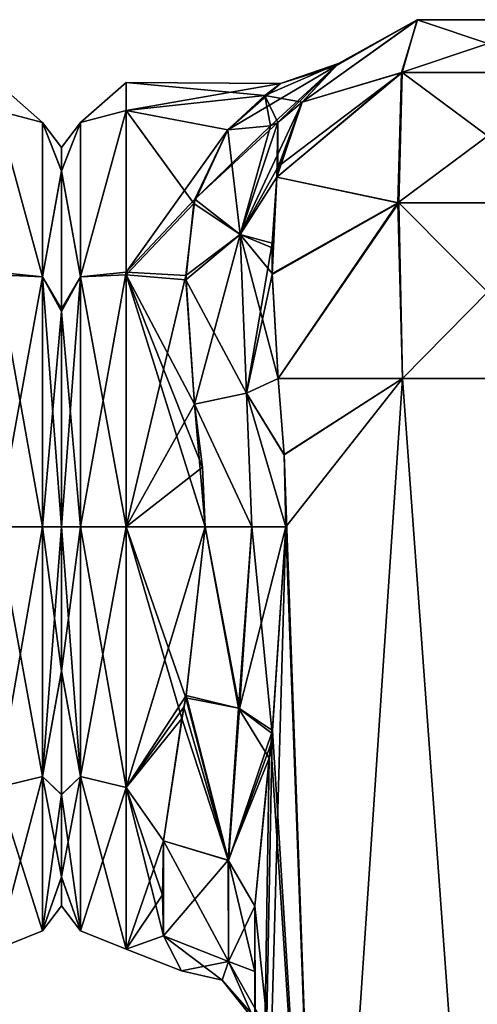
# Model space of a CAD drawing. Extents: x -23 to 1160, y -1999 to -1.
# Tile 241 of 254: x 1102 to 1126, y -54 to -1. Entities that reach past the tile are written whole.
import ezdxf

# ---------------------------------------------------------------- set-up
doc = ezdxf.new("R2010")
doc.units = 0
doc.header["$LTSCALE"] = 90.350045
for name, color, linetype in [('1675', 7, 'CONTINUOUS'), ('1678', 7, 'CONTINUOUS'), ('1679', 7, 'CONTINUOUS'), ('1750', 7, 'CONTINUOUS'), ('1756', 7, 'CONTINUOUS'), ('1757', 7, 'CONTINUOUS'), ('1758', 7, 'CONTINUOUS'), ('1759', 7, 'CONTINUOUS'), ('1760', 7, 'CONTINUOUS'), ('1762', 7, 'CONTINUOUS'), ('1763', 7, 'CONTINUOUS'), ('1764', 7, 'CONTINUOUS'), ('1767', 7, 'CONTINUOUS'), ('1768', 7, 'CONTINUOUS'), ('1769', 7, 'CONTINUOUS'), ('1770', 7, 'CONTINUOUS'), ('1787', 7, 'CONTINUOUS'), ('1788', 7, 'CONTINUOUS'), ('1789', 7, 'CONTINUOUS'), ('1790', 7, 'CONTINUOUS'), ('1791', 7, 'CONTINUOUS'), ('1792', 7, 'CONTINUOUS'), ('1793', 7, 'CONTINUOUS'), ('1794', 7, 'CONTINUOUS')]:
    doc.layers.add(name, color=color, linetype=linetype)

msp = doc.modelspace()

# ---------------------------------------------------------------- linework, layer by layer
at = {"layer": '1675', "linetype": 'CONTINUOUS'}
for points in [[(1104, -7.5, 32.965), (1104, -8.776, 40.14), (1104, -8.777, 25.854), (1104, -7.5, 32.965)], [(1104, -8.776, 40.14), (1104, -16.375, 49.891), (1104, -8.777, 25.854), (1104, -8.776, 40.14)], [(1104, -8.777, 25.854), (1104, -16.375, 49.891), (1104, -16.245, 16.199), (1104, -8.777, 25.854)], [(1104, -16.375, 49.891), (1104, -28, 53.5), (1104, -16.245, 16.199), (1104, -16.375, 49.891)], [(1104, -16.245, 16.199), (1104, -28, 53.5), (1104, -28, 12.5), (1104, -16.245, 16.199)], [(1104, -28, 12.5), (1104, -28, 53.5), (1104, -35.79, 51.958), (1104, -28, 12.5)], [(1104, -35.802, 14.047), (1104, -28, 12.5), (1104, -35.79, 51.958), (1104, -35.802, 14.047)], [(1104, -42.479, 47.509), (1104, -35.802, 14.047), (1104, -35.79, 51.958), (1104, -42.479, 47.509)], [(1104, -42.485, 18.497), (1104, -35.802, 14.047), (1104, -42.479, 47.509), (1104, -42.485, 18.497)], [(1104, -46.934, 40.856), (1104, -42.485, 18.497), (1104, -42.479, 47.509), (1104, -46.934, 40.856)], [(1104, -46.933, 25.142), (1104, -42.485, 18.497), (1104, -46.934, 40.856), (1104, -46.933, 25.142)], [(1104, -48.497, 32.995), (1104, -46.933, 25.142), (1104, -46.934, 40.856), (1104, -48.497, 32.995)]]:
    msp.add_3dface(points, dxfattribs=at)
at = {"layer": '1678', "linetype": 'CONTINUOUS'}
for points in [[(1100.5, -5.51, 24.621), (1100.5, -4, 32.949), (1102.975, -6.15, 25.9), (1100.5, -5.51, 24.621)], [(1100.5, -4, 32.949), (1100.5, -5.503, 41.361), (1102.975, -6.15, 40.1), (1100.5, -4, 32.949)], [(1100.5, -4, 32.949), (1102.975, -6.15, 40.1), (1102.975, -6.15, 25.9), (1100.5, -4, 32.949)], [(1100.5, -5.503, 41.361), (1100.5, -14.393, 52.77), (1102.975, -14.496, 51.587), (1100.5, -5.503, 41.361)], [(1100.5, -5.503, 41.361), (1102.975, -14.496, 51.587), (1102.975, -6.15, 40.1), (1100.5, -5.503, 41.361)], [(1100.5, -14.241, 13.335), (1100.5, -5.51, 24.621), (1102.975, -14.496, 14.413), (1100.5, -14.241, 13.335)], [(1100.5, -5.51, 24.621), (1102.975, -6.15, 25.9), (1102.975, -14.496, 14.413), (1100.5, -5.51, 24.621)], [(1104, -8.776, 40.14), (1104, -7.5, 32.965), (1102.975, -6.15, 40.1), (1104, -8.776, 40.14)], [(1102.975, -14.496, 51.587), (1104, -8.776, 40.14), (1102.975, -6.15, 40.1), (1102.975, -14.496, 51.587)], [(1104, -7.5, 32.965), (1104, -8.777, 25.854), (1102.975, -6.15, 25.9), (1104, -7.5, 32.965)], [(1102.975, -6.15, 40.1), (1104, -7.5, 32.965), (1102.975, -6.15, 25.9), (1102.975, -6.15, 40.1)], [(1102.975, -6.15, 25.9), (1104, -8.777, 25.854), (1102.975, -14.496, 14.413), (1102.975, -6.15, 25.9)], [(1104, -16.375, 49.891), (1104, -8.776, 40.14), (1102.975, -14.496, 51.587), (1104, -16.375, 49.891)], [(1104, -8.777, 25.854), (1104, -16.245, 16.199), (1102.975, -14.496, 14.413), (1104, -8.777, 25.854)], [(1100.5, -28, 9), (1100.5, -14.241, 13.335), (1102.975, -28, 10.025), (1100.5, -28, 9)], [(1102.975, -28, 10.025), (1100.5, -14.241, 13.335), (1102.975, -14.496, 14.413), (1102.975, -28, 10.025)], [(1100.5, -14.393, 52.77), (1100.5, -28, 57), (1102.975, -14.496, 51.587), (1100.5, -14.393, 52.77)], [(1100.5, -28, 57), (1102.975, -28, 55.975), (1102.975, -14.496, 51.587), (1100.5, -28, 57)], [(1102.975, -28, 55.975), (1104, -16.375, 49.891), (1102.975, -14.496, 51.587), (1102.975, -28, 55.975)], [(1104, -16.245, 16.199), (1104, -28, 12.5), (1102.975, -14.496, 14.413), (1104, -16.245, 16.199)], [(1104, -28, 12.5), (1102.975, -28, 10.025), (1102.975, -14.496, 14.413), (1104, -28, 12.5)], [(1104, -28, 53.5), (1104, -16.375, 49.891), (1102.975, -28, 55.975), (1104, -28, 53.5)]]:
    msp.add_3dface(points, dxfattribs=at)
at = {"layer": '1679', "linetype": 'CONTINUOUS'}
for points in [[(1100.5, -42.104, 13.581), (1100.5, -28, 9), (1102.975, -41.504, 14.413), (1100.5, -42.104, 13.581)], [(1100.5, -28, 9), (1102.975, -28, 10.025), (1102.975, -41.504, 14.413), (1100.5, -28, 9)], [(1100.5, -28, 57), (1100.5, -42.099, 52.422), (1102.975, -28, 55.975), (1100.5, -28, 57)], [(1100.5, -42.099, 52.422), (1102.975, -41.504, 51.587), (1102.975, -28, 55.975), (1100.5, -42.099, 52.422)], [(1104, -35.79, 51.958), (1104, -28, 53.5), (1102.975, -41.504, 51.587), (1104, -35.79, 51.958)], [(1102.975, -41.504, 51.587), (1104, -28, 53.5), (1102.975, -28, 55.975), (1102.975, -41.504, 51.587)], [(1104, -28, 12.5), (1104, -35.802, 14.047), (1102.975, -28, 10.025), (1104, -28, 12.5)], [(1102.975, -28, 10.025), (1104, -35.802, 14.047), (1102.975, -41.504, 14.413), (1102.975, -28, 10.025)], [(1104, -42.479, 47.509), (1104, -35.79, 51.958), (1102.975, -41.504, 51.587), (1104, -42.479, 47.509)], [(1104, -35.802, 14.047), (1104, -42.485, 18.497), (1102.975, -41.504, 14.413), (1104, -35.802, 14.047)], [(1100.5, -42.099, 52.422), (1100.5, -50.828, 40.407), (1102.975, -41.504, 51.587), (1100.5, -42.099, 52.422)], [(1100.5, -50.828, 40.407), (1102.975, -49.85, 40.1), (1102.975, -41.504, 51.587), (1100.5, -50.828, 40.407)], [(1100.5, -42.104, 13.581), (1102.975, -41.504, 14.413), (1102.975, -49.85, 25.9), (1100.5, -42.104, 13.581)], [(1104, -42.485, 18.497), (1104, -46.933, 25.142), (1102.975, -41.504, 14.413), (1104, -42.485, 18.497)], [(1102.975, -41.504, 14.413), (1104, -46.933, 25.142), (1102.975, -49.85, 25.9), (1102.975, -41.504, 14.413)], [(1102.975, -49.85, 40.1), (1104, -42.479, 47.509), (1102.975, -41.504, 51.587), (1102.975, -49.85, 40.1)], [(1100.5, -50.829, 25.594), (1100.5, -42.104, 13.581), (1102.975, -49.85, 25.9), (1100.5, -50.829, 25.594)], [(1104, -46.934, 40.856), (1104, -42.479, 47.509), (1102.975, -49.85, 40.1), (1104, -46.934, 40.856)], [(1104, -46.933, 25.142), (1104, -48.497, 32.995), (1102.975, -49.85, 25.9), (1104, -46.933, 25.142)], [(1104, -48.497, 32.995), (1104, -46.934, 40.856), (1102.975, -49.85, 40.1), (1104, -48.497, 32.995)], [(1102.975, -49.85, 25.9), (1104, -48.497, 32.995), (1102.975, -49.85, 40.1), (1102.975, -49.85, 25.9)], [(1100.5, -50.828, 40.407), (1100.5, -50.829, 25.594), (1102.975, -49.85, 40.1), (1100.5, -50.828, 40.407)], [(1100.5, -50.829, 25.594), (1102.975, -49.85, 25.9), (1102.975, -49.85, 40.1), (1100.5, -50.829, 25.594)]]:
    msp.add_3dface(points, dxfattribs=at)
at = {"layer": '1750', "linetype": 'CONTINUOUS'}
for points in [[(1114.45, -48.511, 53.501), (1114.45, -52.04, 49.22), (1114.45, -71.85, 53.5), (1114.45, -48.511, 53.501)], [(1114.45, -52.046, 16.79), (1114.45, -48.512, 12.5), (1114.45, -62.107, 14.963), (1114.45, -52.046, 16.79)], [(1114.45, -62.107, 14.963), (1114.45, -48.512, 12.5), (1114.45, -71.85, 12.5), (1114.45, -62.107, 14.963)], [(1114.45, -52.04, 49.22), (1114.45, -54.723, 44.265), (1114.45, -62.102, 51.034), (1114.45, -52.04, 49.22)], [(1114.45, -71.85, 53.5), (1114.45, -52.04, 49.22), (1114.45, -62.102, 51.034), (1114.45, -71.85, 53.5)], [(1114.45, -54.723, 21.735), (1114.45, -52.046, 16.79), (1114.45, -62.107, 14.963), (1114.45, -54.723, 21.735)]]:
    msp.add_3dface(points, dxfattribs=at)
at = {"layer": '1756', "linetype": 'CONTINUOUS'}
for points in [[(1115.714, -20, 7.232), (1122.43, -20, 0.885), (1116.022, -24.125, 6.615), (1115.714, -20, 7.232)], [(1116.022, -24.125, 6.615), (1122.43, -20, 0.885), (1116.124, -28, 6.429), (1116.022, -24.125, 6.615)], [(1122.43, -20, 0.885), (1118.161, -83.45, 3.712), (1116.124, -28, 6.429), (1122.43, -20, 0.885)], [(1127.05, -83.45), (1118.161, -83.45, 3.712), (1122.43, -20, 0.885), (1127.05, -83.45)], [(1131.67, -20, 0.885), (1127.05, -83.45), (1122.43, -20, 0.885), (1131.67, -20, 0.885)], [(1118.161, -83.45, 3.712), (1114.55, -83.45, 12.5), (1116.124, -28, 6.429), (1118.161, -83.45, 3.712)], [(1116.124, -28, 6.429), (1114.55, -83.45, 12.5), (1115.376, -39.184, 8.03), (1116.124, -28, 6.429)], [(1115.376, -39.184, 8.03), (1114.55, -83.45, 12.5), (1115.222, -40.518, 8.457), (1115.376, -39.184, 8.03)], [(1114.55, -83.45, 12.5), (1114.45, -48.512, 12.5), (1115.222, -40.518, 8.457), (1114.55, -83.45, 12.5)], [(1114.45, -71.85, 12.5), (1114.45, -48.512, 12.5), (1114.55, -83.45, 12.5), (1114.45, -71.85, 12.5)]]:
    msp.add_3dface(points, dxfattribs=at)
at = {"layer": '1757', "linetype": 'CONTINUOUS'}
for points in [[(1117.009, -5.055, 20), (1123.226, -0.599, 20), (1122.371, -3.461, 10.463), (1117.009, -5.055, 20)], [(1123.226, -0.599, 20), (1130.876, -0.6, 20), (1122.371, -3.461, 10.463), (1123.226, -0.599, 20)], [(1122.371, -3.461, 10.463), (1130.876, -0.6, 20), (1131.669, -3.44, 10.451), (1122.371, -3.461, 10.463)], [(1115.638, -9.102, 13.674), (1117.009, -5.055, 20), (1122.371, -3.461, 10.463), (1115.638, -9.102, 13.674)], [(1115.638, -9.102, 13.674), (1122.371, -3.461, 10.463), (1122.167, -10.497, 3.54), (1115.638, -9.102, 13.674)], [(1122.371, -3.461, 10.463), (1131.669, -3.44, 10.451), (1122.167, -10.497, 3.54), (1122.371, -3.461, 10.463)], [(1122.167, -10.497, 3.54), (1131.669, -3.44, 10.451), (1131.807, -10.47, 3.494), (1122.167, -10.497, 3.54)], [(1115.691, -8.741, 14.084), (1117.009, -5.055, 20), (1115.638, -9.102, 13.674), (1115.691, -8.741, 14.084)], [(1115.377, -12.927, 10.342), (1115.638, -9.102, 13.674), (1115.374, -14.319, 9.472), (1115.377, -12.927, 10.342)], [(1115.374, -14.319, 9.472), (1115.638, -9.102, 13.674), (1122.167, -10.497, 3.54), (1115.374, -14.319, 9.472)], [(1115.714, -20, 7.232), (1115.374, -14.319, 9.472), (1122.167, -10.497, 3.54), (1115.714, -20, 7.232)], [(1122.43, -20, 0.885), (1115.714, -20, 7.232), (1122.167, -10.497, 3.54), (1122.43, -20, 0.885)], [(1122.43, -20, 0.885), (1122.167, -10.497, 3.54), (1131.807, -10.47, 3.494), (1122.43, -20, 0.885)], [(1131.67, -20, 0.885), (1122.43, -20, 0.885), (1131.807, -10.47, 3.494), (1131.67, -20, 0.885)]]:
    msp.add_3dface(points, dxfattribs=at)
at = {"layer": '1758', "linetype": 'CONTINUOUS'}
for points in [[(1117.009, -5.055, 46), (1123.225, -0.599, 46), (1118.807, -3.103, 37.452), (1117.009, -5.055, 46)], [(1118.971, -2.962, 30.092), (1123.225, -0.599, 46), (1117.009, -5.055, 20), (1118.971, -2.962, 30.092)], [(1117.009, -5.055, 20), (1123.225, -0.599, 46), (1123.226, -0.599, 20), (1117.009, -5.055, 20)], [(1118.807, -3.103, 37.452), (1123.225, -0.599, 46), (1118.971, -2.962, 30.092), (1118.807, -3.103, 37.452)], [(1123.225, -0.599, 46), (1130.873, -0.599, 46), (1123.226, -0.599, 20), (1123.225, -0.599, 46)], [(1123.226, -0.599, 20), (1130.873, -0.599, 46), (1130.876, -0.6, 20), (1123.226, -0.599, 20)]]:
    msp.add_3dface(points, dxfattribs=at)
at = {"layer": '1759', "linetype": 'CONTINUOUS'}
for points in [[(1117.009, -5.055, 46), (1122.409, -3.449, 55.547), (1123.225, -0.599, 46), (1117.009, -5.055, 46)], [(1122.409, -3.449, 55.547), (1131.715, -3.458, 55.542), (1123.225, -0.599, 46), (1122.409, -3.449, 55.547)], [(1123.225, -0.599, 46), (1131.715, -3.458, 55.542), (1130.873, -0.599, 46), (1123.225, -0.599, 46)], [(1115.638, -9.105, 52.33), (1122.227, -10.49, 62.486), (1122.409, -3.449, 55.547), (1115.638, -9.105, 52.33)], [(1115.638, -9.105, 52.33), (1122.409, -3.449, 55.547), (1115.73, -8.507, 51.64), (1115.638, -9.105, 52.33)], [(1115.73, -8.507, 51.64), (1122.409, -3.449, 55.547), (1117.009, -5.055, 46), (1115.73, -8.507, 51.64)], [(1122.227, -10.49, 62.486), (1131.893, -10.494, 62.478), (1122.409, -3.449, 55.547), (1122.227, -10.49, 62.486)], [(1122.409, -3.449, 55.547), (1131.893, -10.494, 62.478), (1131.715, -3.458, 55.542), (1122.409, -3.449, 55.547)], [(1115.374, -14.368, 56.555), (1122.227, -10.49, 62.486), (1115.638, -9.105, 52.33), (1115.374, -14.368, 56.555)], [(1115.381, -12.683, 55.489), (1115.374, -14.368, 56.555), (1115.638, -9.105, 52.33), (1115.381, -12.683, 55.489)], [(1115.374, -14.368, 56.555), (1115.714, -20, 58.768), (1122.227, -10.49, 62.486), (1115.374, -14.368, 56.555)], [(1115.714, -20, 58.768), (1122.429, -20, 65.115), (1122.227, -10.49, 62.486), (1115.714, -20, 58.768)], [(1122.429, -20, 65.115), (1131.669, -20, 65.115), (1122.227, -10.49, 62.486), (1122.429, -20, 65.115)], [(1122.227, -10.49, 62.486), (1131.669, -20, 65.115), (1131.893, -10.494, 62.478), (1122.227, -10.49, 62.486)]]:
    msp.add_3dface(points, dxfattribs=at)
at = {"layer": '1760', "linetype": 'CONTINUOUS'}
for points in [[(1115.714, -20, 58.768), (1116.021, -24.097, 59.382), (1122.429, -20, 65.115), (1115.714, -20, 58.768)], [(1116.021, -24.097, 59.382), (1118.162, -83.45, 62.29), (1122.429, -20, 65.115), (1116.021, -24.097, 59.382)], [(1118.162, -83.45, 62.29), (1127.05, -83.45, 66), (1122.429, -20, 65.115), (1118.162, -83.45, 62.29)], [(1122.429, -20, 65.115), (1127.05, -83.45, 66), (1131.669, -20, 65.115), (1122.429, -20, 65.115)], [(1116.124, -28, 59.571), (1118.162, -83.45, 62.29), (1116.021, -24.097, 59.382), (1116.124, -28, 59.571)], [(1115.394, -39.02, 58.014), (1118.162, -83.45, 62.29), (1116.124, -28, 59.571), (1115.394, -39.02, 58.014)], [(1115.31, -39.763, 57.792), (1118.162, -83.45, 62.29), (1115.394, -39.02, 58.014), (1115.31, -39.763, 57.792)], [(1114.45, -48.511, 53.501), (1118.162, -83.45, 62.29), (1115.31, -39.763, 57.792), (1114.45, -48.511, 53.501)], [(1114.45, -48.511, 53.501), (1114.45, -71.85, 53.5), (1118.162, -83.45, 62.29), (1114.45, -48.511, 53.501)]]:
    msp.add_3dface(points, dxfattribs=at)
at = {"layer": '1762', "linetype": 'CONTINUOUS'}
for points in [[(1104, -7.5, 33.035), (1104, -8.776, 25.86), (1104, -8.777, 40.146), (1104, -7.5, 33.035)], [(1104, -8.776, 25.86), (1104, -16.375, 16.109), (1104, -8.777, 40.146), (1104, -8.776, 25.86)], [(1104, -8.777, 40.146), (1104, -16.375, 16.109), (1104, -16.245, 49.801), (1104, -8.777, 40.146)], [(1104, -16.375, 16.109), (1104, -28, 12.5), (1104, -16.245, 49.801), (1104, -16.375, 16.109)], [(1104, -16.245, 49.801), (1104, -28, 12.5), (1104, -28, 53.5), (1104, -16.245, 49.801)], [(1104, -28, 53.5), (1104, -28, 12.5), (1104, -35.79, 14.042), (1104, -28, 53.5)], [(1104, -35.802, 51.953), (1104, -28, 53.5), (1104, -35.79, 14.042), (1104, -35.802, 51.953)], [(1104, -42.479, 18.491), (1104, -35.802, 51.953), (1104, -35.79, 14.042), (1104, -42.479, 18.491)], [(1104, -42.485, 47.503), (1104, -35.802, 51.953), (1104, -42.479, 18.491), (1104, -42.485, 47.503)], [(1104, -46.934, 25.144), (1104, -42.485, 47.503), (1104, -42.479, 18.491), (1104, -46.934, 25.144)], [(1104, -46.933, 40.858), (1104, -42.485, 47.503), (1104, -46.934, 25.144), (1104, -46.933, 40.858)], [(1104, -48.497, 33.005), (1104, -46.933, 40.858), (1104, -46.934, 25.144), (1104, -48.497, 33.005)]]:
    msp.add_3dface(points, dxfattribs=at)
at = {"layer": '1763', "linetype": 'CONTINUOUS'}
for points in [[(1115.839, -4.048, 34.514), (1114.978, -4.69, 27.287), (1107.5, -4, 33.051), (1115.839, -4.048, 34.514)], [(1107.5, -4, 33.051), (1114.978, -4.69, 27.287), (1107.5, -5.503, 24.639), (1107.5, -4, 33.051)], [(1107.5, -5.51, 41.379), (1115.839, -4.048, 34.514), (1107.5, -4, 33.051), (1107.5, -5.51, 41.379)], [(1112.993, -6.547, 43.759), (1115.839, -4.048, 34.514), (1107.5, -5.51, 41.379), (1112.993, -6.547, 43.759)], [(1114.978, -4.69, 27.287), (1112.993, -6.547, 22.241), (1107.5, -5.503, 24.639), (1114.978, -4.69, 27.287)], [(1107.5, -5.503, 24.639), (1112.993, -6.547, 22.241), (1111.147, -10.533, 16.541), (1107.5, -5.503, 24.639)], [(1107.5, -14.393, 13.23), (1107.5, -5.503, 24.639), (1111.147, -10.533, 16.541), (1107.5, -14.393, 13.23)], [(1107.5, -14.241, 52.665), (1112.993, -6.547, 43.759), (1107.5, -5.51, 41.379), (1107.5, -14.241, 52.665)], [(1111.201, -10.295, 49.202), (1112.993, -6.547, 43.759), (1107.5, -14.241, 52.665), (1111.201, -10.295, 49.202)], [(1110.714, -14.419, 52.788), (1111.201, -10.295, 49.202), (1107.5, -14.241, 52.665), (1110.714, -14.419, 52.788)], [(1110.708, -14.652, 13.054), (1107.5, -14.393, 13.23), (1111.147, -10.533, 16.541), (1110.708, -14.652, 13.054)], [(1107.5, -28, 57), (1110.714, -14.419, 52.788), (1107.5, -14.241, 52.665), (1107.5, -28, 57)], [(1107.5, -28, 9), (1107.5, -14.393, 13.23), (1111.753, -28, 9), (1107.5, -28, 9)], [(1111.753, -28, 9), (1107.5, -14.393, 13.23), (1111.611, -24.8, 9.214), (1111.753, -28, 9)], [(1111.611, -24.8, 9.214), (1107.5, -14.393, 13.23), (1111.18, -21.379, 9.931), (1111.611, -24.8, 9.214)], [(1111.18, -21.379, 9.931), (1107.5, -14.393, 13.23), (1110.708, -14.652, 13.054), (1111.18, -21.379, 9.931)], [(1111.18, -21.379, 56.069), (1110.714, -14.419, 52.788), (1107.5, -28, 57), (1111.18, -21.379, 56.069)], [(1111.61, -24.783, 56.783), (1111.18, -21.379, 56.069), (1107.5, -28, 57), (1111.61, -24.783, 56.783)], [(1111.753, -28, 57), (1111.61, -24.783, 56.783), (1107.5, -28, 57), (1111.753, -28, 57)]]:
    msp.add_3dface(points, dxfattribs=at)
at = {"layer": '1764', "linetype": 'CONTINUOUS'}
for points in [[(1111.753, -28, 57), (1107.5, -28, 57), (1107.5, -42.104, 52.419), (1111.753, -28, 57)], [(1111.753, -28, 57), (1107.5, -42.104, 52.419), (1110.726, -37.121, 55.199), (1111.753, -28, 57)], [(1107.5, -28, 9), (1111.753, -28, 9), (1110.707, -37.256, 10.857), (1107.5, -28, 9)], [(1110.491, -38.362, 11.352), (1107.5, -28, 9), (1110.707, -37.256, 10.857), (1110.491, -38.362, 11.352)], [(1107.5, -28, 9), (1110.491, -38.362, 11.352), (1107.5, -42.099, 13.578), (1107.5, -28, 9)], [(1110.726, -37.121, 55.199), (1107.5, -42.104, 52.419), (1110.611, -37.747, 54.931), (1110.726, -37.121, 55.199)], [(1110.611, -37.747, 54.931), (1107.5, -42.104, 52.419), (1109.5, -44.976, 49.966), (1110.611, -37.747, 54.931)], [(1110.491, -38.362, 11.352), (1109.5, -44.976, 16.034), (1107.5, -42.099, 13.578), (1110.491, -38.362, 11.352)], [(1107.5, -42.099, 13.578), (1109.5, -44.976, 16.034), (1109.45, -47.911, 19.601), (1107.5, -42.099, 13.578)], [(1107.5, -50.828, 25.593), (1107.5, -42.099, 13.578), (1109.5, -50.115, 23.677), (1107.5, -50.828, 25.593)], [(1109.5, -50.115, 23.677), (1107.5, -42.099, 13.578), (1109.45, -47.911, 19.601), (1109.5, -50.115, 23.677)], [(1107.5, -42.104, 52.419), (1107.5, -50.829, 40.406), (1109.5, -44.976, 49.966), (1107.5, -42.104, 52.419)], [(1109.5, -44.976, 49.966), (1107.5, -50.829, 40.406), (1109.45, -47.905, 46.409), (1109.5, -44.976, 49.966)], [(1109.45, -47.905, 46.409), (1107.5, -50.829, 40.406), (1109.5, -50.115, 42.323), (1109.45, -47.905, 46.409)], [(1110.486, -52, 33.02), (1107.5, -50.828, 25.593), (1109.5, -50.115, 23.677), (1110.486, -52, 33.02)], [(1109.5, -50.115, 42.323), (1107.5, -50.829, 40.406), (1110.486, -52, 33.02), (1109.5, -50.115, 42.323)], [(1107.5, -50.829, 40.406), (1107.5, -50.828, 25.593), (1110.486, -52, 33.02), (1107.5, -50.829, 40.406)]]:
    msp.add_3dface(points, dxfattribs=at)
at = {"layer": '1767', "linetype": 'CONTINUOUS'}
for points in [[(1107.5, -5.51, 41.379), (1107.5, -4, 33.051), (1105.025, -6.15, 40.1), (1107.5, -5.51, 41.379)], [(1107.5, -4, 33.051), (1107.5, -5.503, 24.639), (1105.025, -6.15, 25.9), (1107.5, -4, 33.051)], [(1107.5, -4, 33.051), (1105.025, -6.15, 25.9), (1105.025, -6.15, 40.1), (1107.5, -4, 33.051)], [(1107.5, -5.503, 24.639), (1107.5, -14.393, 13.23), (1105.025, -14.496, 14.413), (1107.5, -5.503, 24.639)], [(1107.5, -5.503, 24.639), (1105.025, -14.496, 14.413), (1105.025, -6.15, 25.9), (1107.5, -5.503, 24.639)], [(1107.5, -14.241, 52.665), (1107.5, -5.51, 41.379), (1105.025, -14.496, 51.587), (1107.5, -14.241, 52.665)], [(1107.5, -5.51, 41.379), (1105.025, -6.15, 40.1), (1105.025, -14.496, 51.587), (1107.5, -5.51, 41.379)], [(1104, -8.776, 25.86), (1104, -7.5, 33.035), (1105.025, -6.15, 25.9), (1104, -8.776, 25.86)], [(1105.025, -14.496, 14.413), (1104, -8.776, 25.86), (1105.025, -6.15, 25.9), (1105.025, -14.496, 14.413)], [(1104, -7.5, 33.035), (1104, -8.777, 40.146), (1105.025, -6.15, 40.1), (1104, -7.5, 33.035)], [(1105.025, -6.15, 25.9), (1104, -7.5, 33.035), (1105.025, -6.15, 40.1), (1105.025, -6.15, 25.9)], [(1105.025, -6.15, 40.1), (1104, -8.777, 40.146), (1105.025, -14.496, 51.587), (1105.025, -6.15, 40.1)], [(1104, -16.375, 16.109), (1104, -8.776, 25.86), (1105.025, -14.496, 14.413), (1104, -16.375, 16.109)], [(1104, -8.777, 40.146), (1104, -16.245, 49.801), (1105.025, -14.496, 51.587), (1104, -8.777, 40.146)], [(1107.5, -28, 57), (1107.5, -14.241, 52.665), (1105.025, -28, 55.975), (1107.5, -28, 57)], [(1105.025, -28, 55.975), (1107.5, -14.241, 52.665), (1105.025, -14.496, 51.587), (1105.025, -28, 55.975)], [(1105.025, -28, 10.025), (1104, -16.375, 16.109), (1105.025, -14.496, 14.413), (1105.025, -28, 10.025)], [(1104, -16.245, 49.801), (1104, -28, 53.5), (1105.025, -14.496, 51.587), (1104, -16.245, 49.801)], [(1104, -28, 53.5), (1105.025, -28, 55.975), (1105.025, -14.496, 51.587), (1104, -28, 53.5)], [(1107.5, -14.393, 13.23), (1107.5, -28, 9), (1105.025, -14.496, 14.413), (1107.5, -14.393, 13.23)], [(1107.5, -28, 9), (1105.025, -28, 10.025), (1105.025, -14.496, 14.413), (1107.5, -28, 9)], [(1104, -28, 12.5), (1104, -16.375, 16.109), (1105.025, -28, 10.025), (1104, -28, 12.5)]]:
    msp.add_3dface(points, dxfattribs=at)
at = {"layer": '1768', "linetype": 'CONTINUOUS'}
for points in [[(1104, -35.79, 14.042), (1104, -28, 12.5), (1105.025, -41.504, 14.413), (1104, -35.79, 14.042)], [(1105.025, -41.504, 14.413), (1104, -28, 12.5), (1105.025, -28, 10.025), (1105.025, -41.504, 14.413)], [(1104, -28, 53.5), (1104, -35.802, 51.953), (1105.025, -28, 55.975), (1104, -28, 53.5)], [(1105.025, -28, 55.975), (1104, -35.802, 51.953), (1105.025, -41.504, 51.587), (1105.025, -28, 55.975)], [(1107.5, -42.104, 52.419), (1107.5, -28, 57), (1105.025, -41.504, 51.587), (1107.5, -42.104, 52.419)], [(1107.5, -28, 57), (1105.025, -28, 55.975), (1105.025, -41.504, 51.587), (1107.5, -28, 57)], [(1107.5, -28, 9), (1107.5, -42.099, 13.578), (1105.025, -28, 10.025), (1107.5, -28, 9)], [(1107.5, -42.099, 13.578), (1105.025, -41.504, 14.413), (1105.025, -28, 10.025), (1107.5, -42.099, 13.578)], [(1104, -42.479, 18.491), (1104, -35.79, 14.042), (1105.025, -41.504, 14.413), (1104, -42.479, 18.491)], [(1104, -35.802, 51.953), (1104, -42.485, 47.503), (1105.025, -41.504, 51.587), (1104, -35.802, 51.953)], [(1104, -42.485, 47.503), (1104, -46.933, 40.858), (1105.025, -41.504, 51.587), (1104, -42.485, 47.503)], [(1105.025, -41.504, 51.587), (1104, -46.933, 40.858), (1105.025, -49.85, 40.1), (1105.025, -41.504, 51.587)], [(1105.025, -49.85, 25.9), (1104, -42.479, 18.491), (1105.025, -41.504, 14.413), (1105.025, -49.85, 25.9)], [(1107.5, -42.099, 13.578), (1107.5, -50.828, 25.593), (1105.025, -41.504, 14.413), (1107.5, -42.099, 13.578)], [(1107.5, -50.828, 25.593), (1105.025, -49.85, 25.9), (1105.025, -41.504, 14.413), (1107.5, -50.828, 25.593)], [(1107.5, -42.104, 52.419), (1105.025, -41.504, 51.587), (1105.025, -49.85, 40.1), (1107.5, -42.104, 52.419)], [(1104, -46.934, 25.144), (1104, -42.479, 18.491), (1105.025, -49.85, 25.9), (1104, -46.934, 25.144)], [(1107.5, -50.829, 40.406), (1107.5, -42.104, 52.419), (1105.025, -49.85, 40.1), (1107.5, -50.829, 40.406)], [(1104, -46.933, 40.858), (1104, -48.497, 33.005), (1105.025, -49.85, 40.1), (1104, -46.933, 40.858)], [(1104, -48.497, 33.005), (1104, -46.934, 25.144), (1105.025, -49.85, 25.9), (1104, -48.497, 33.005)], [(1105.025, -49.85, 40.1), (1104, -48.497, 33.005), (1105.025, -49.85, 25.9), (1105.025, -49.85, 40.1)], [(1107.5, -50.828, 25.593), (1107.5, -50.829, 40.406), (1105.025, -49.85, 25.9), (1107.5, -50.828, 25.593)], [(1107.5, -50.829, 40.406), (1105.025, -49.85, 40.1), (1105.025, -49.85, 25.9), (1107.5, -50.829, 40.406)]]:
    msp.add_3dface(points, dxfattribs=at)
at = {"layer": '1769', "linetype": 'CONTINUOUS'}
for points in [[(1109.5, -44.976, 49.966), (1109.45, -47.905, 46.409), (1109.5, -50.115, 42.323), (1109.5, -44.976, 49.966)], [(1109.5, -44.976, 49.966), (1109.5, -50.115, 42.323), (1113.018, -51.495, 42.904), (1109.5, -44.976, 49.966)], [(1109.5, -44.976, 49.966), (1113.018, -51.495, 42.904), (1113.017, -46.034, 51.023), (1109.5, -44.976, 49.966)], [(1114.45, -52.04, 49.22), (1114.45, -48.511, 53.501), (1113.017, -46.034, 51.023), (1114.45, -52.04, 49.22)], [(1113.018, -51.495, 42.904), (1114.45, -52.04, 49.22), (1113.017, -46.034, 51.023), (1113.018, -51.495, 42.904)], [(1114.45, -54.723, 44.265), (1114.45, -52.04, 49.22), (1113.018, -51.495, 42.904), (1114.45, -54.723, 44.265)]]:
    msp.add_3dface(points, dxfattribs=at)
at = {"layer": '1770', "linetype": 'CONTINUOUS'}
for points in [[(1109.5, -44.976, 16.034), (1109.5, -50.115, 23.677), (1109.45, -47.911, 19.601), (1109.5, -44.976, 16.034)], [(1109.5, -50.115, 23.677), (1109.5, -44.976, 16.034), (1113.003, -46.024, 14.987), (1109.5, -50.115, 23.677)], [(1109.5, -50.115, 23.677), (1113.003, -46.024, 14.987), (1113.018, -51.495, 23.096), (1109.5, -50.115, 23.677)], [(1113.003, -46.024, 14.987), (1114.45, -48.512, 12.5), (1113.018, -51.495, 23.096), (1113.003, -46.024, 14.987)], [(1114.45, -48.512, 12.5), (1114.45, -52.046, 16.79), (1113.018, -51.495, 23.096), (1114.45, -48.512, 12.5)], [(1114.45, -52.046, 16.79), (1114.45, -54.723, 21.735), (1113.018, -51.495, 23.096), (1114.45, -52.046, 16.79)]]:
    msp.add_3dface(points, dxfattribs=at)
at = {"layer": '1787', "linetype": 'CONTINUOUS'}
for points in [[(1115.839, -4.048, 34.514), (1112.993, -6.547, 43.759), (1118.807, -3.103, 37.452), (1115.839, -4.048, 34.514)], [(1118.807, -3.103, 37.452), (1112.993, -6.547, 43.759), (1115.287, -6.331, 44.72), (1118.807, -3.103, 37.452)], [(1114.978, -4.69, 27.287), (1115.839, -4.048, 34.514), (1118.971, -2.962, 30.092), (1114.978, -4.69, 27.287)], [(1114.978, -4.69, 27.287), (1118.971, -2.962, 30.092), (1117.009, -5.055, 20), (1114.978, -4.69, 27.287)], [(1115.685, -6.159, 44.954), (1118.807, -3.103, 37.452), (1115.287, -6.331, 44.72), (1115.685, -6.159, 44.954)], [(1117.009, -5.055, 46), (1118.807, -3.103, 37.452), (1115.685, -6.159, 44.954), (1117.009, -5.055, 46)], [(1115.839, -4.048, 34.514), (1118.807, -3.103, 37.452), (1118.971, -2.962, 30.092), (1115.839, -4.048, 34.514)], [(1112.993, -6.547, 22.241), (1114.978, -4.69, 27.287), (1115.287, -6.331, 21.28), (1112.993, -6.547, 22.241)], [(1114.978, -4.69, 27.287), (1117.009, -5.055, 20), (1115.685, -6.158, 21.046), (1114.978, -4.69, 27.287)], [(1114.978, -4.69, 27.287), (1115.685, -6.158, 21.046), (1115.287, -6.331, 21.28), (1114.978, -4.69, 27.287)]]:
    msp.add_3dface(points, dxfattribs=at)
at = {"layer": '1788', "linetype": 'CONTINUOUS'}
for points in [[(1115.73, -8.507, 51.64), (1117.009, -5.055, 46), (1113.657, -12.212, 52.233), (1115.73, -8.507, 51.64)], [(1113.657, -12.212, 52.233), (1117.009, -5.055, 46), (1115.685, -6.159, 44.954), (1113.657, -12.212, 52.233)], [(1111.201, -10.295, 49.202), (1113.657, -12.212, 52.233), (1115.685, -6.159, 44.954), (1111.201, -10.295, 49.202)], [(1111.201, -10.295, 49.202), (1115.685, -6.159, 44.954), (1115.287, -6.331, 44.72), (1111.201, -10.295, 49.202)], [(1112.993, -6.547, 43.759), (1111.201, -10.295, 49.202), (1115.287, -6.331, 44.72), (1112.993, -6.547, 43.759)], [(1115.638, -9.105, 52.33), (1115.73, -8.507, 51.64), (1113.657, -12.212, 52.233), (1115.638, -9.105, 52.33)], [(1115.381, -12.683, 55.489), (1115.638, -9.105, 52.33), (1113.657, -12.212, 52.233), (1115.381, -12.683, 55.489)], [(1111.201, -10.295, 49.202), (1110.714, -14.419, 52.788), (1113.657, -12.212, 52.233), (1111.201, -10.295, 49.202)], [(1110.714, -14.419, 52.788), (1111.18, -21.379, 56.069), (1113.657, -12.212, 52.233), (1110.714, -14.419, 52.788)], [(1111.18, -21.379, 56.069), (1113.994, -20.789, 56.818), (1113.657, -12.212, 52.233), (1111.18, -21.379, 56.069)], [(1113.994, -20.789, 56.818), (1115.381, -12.683, 55.489), (1113.657, -12.212, 52.233), (1113.994, -20.789, 56.818)], [(1115.374, -14.368, 56.555), (1115.381, -12.683, 55.489), (1113.994, -20.789, 56.818), (1115.374, -14.368, 56.555)], [(1115.714, -20, 58.768), (1115.374, -14.368, 56.555), (1113.994, -20.789, 56.818), (1115.714, -20, 58.768)]]:
    msp.add_3dface(points, dxfattribs=at)
at = {"layer": '1789', "linetype": 'CONTINUOUS'}
for points in [[(1116.021, -24.097, 59.382), (1115.714, -20, 58.768), (1113.994, -20.789, 56.818), (1116.021, -24.097, 59.382)], [(1111.18, -21.379, 56.069), (1114.288, -28, 57.691), (1113.994, -20.789, 56.818), (1111.18, -21.379, 56.069)], [(1116.124, -28, 59.571), (1116.021, -24.097, 59.382), (1113.994, -20.789, 56.818), (1116.124, -28, 59.571)], [(1114.288, -28, 57.691), (1116.124, -28, 59.571), (1113.994, -20.789, 56.818), (1114.288, -28, 57.691)], [(1111.18, -21.379, 56.069), (1111.61, -24.783, 56.783), (1111.753, -28, 57), (1111.18, -21.379, 56.069)], [(1111.18, -21.379, 56.069), (1111.753, -28, 57), (1114.288, -28, 57.691), (1111.18, -21.379, 56.069)]]:
    msp.add_3dface(points, dxfattribs=at)
at = {"layer": '1790', "linetype": 'CONTINUOUS'}
for points in [[(1111.753, -28, 57), (1110.726, -37.121, 55.199), (1113.611, -37.831, 55.912), (1111.753, -28, 57)], [(1111.753, -28, 57), (1113.611, -37.831, 55.912), (1114.288, -28, 57.691), (1111.753, -28, 57)], [(1115.394, -39.02, 58.014), (1116.124, -28, 59.571), (1113.611, -37.831, 55.912), (1115.394, -39.02, 58.014)], [(1113.611, -37.831, 55.912), (1116.124, -28, 59.571), (1114.288, -28, 57.691), (1113.611, -37.831, 55.912)], [(1110.726, -37.121, 55.199), (1110.611, -37.747, 54.931), (1113.017, -46.034, 51.023), (1110.726, -37.121, 55.199)], [(1110.726, -37.121, 55.199), (1113.017, -46.034, 51.023), (1113.611, -37.831, 55.912), (1110.726, -37.121, 55.199)], [(1110.611, -37.747, 54.931), (1109.5, -44.976, 49.966), (1113.017, -46.034, 51.023), (1110.611, -37.747, 54.931)], [(1113.017, -46.034, 51.023), (1115.394, -39.02, 58.014), (1113.611, -37.831, 55.912), (1113.017, -46.034, 51.023)], [(1115.31, -39.763, 57.792), (1115.394, -39.02, 58.014), (1113.017, -46.034, 51.023), (1115.31, -39.763, 57.792)], [(1114.45, -48.511, 53.501), (1115.31, -39.763, 57.792), (1113.017, -46.034, 51.023), (1114.45, -48.511, 53.501)]]:
    msp.add_3dface(points, dxfattribs=at)
at = {"layer": '1791', "linetype": 'CONTINUOUS'}
for points in [[(1109.5, -50.115, 42.323), (1110.486, -52, 33.02), (1113.018, -51.495, 42.904), (1109.5, -50.115, 42.323)], [(1110.486, -52, 33.02), (1109.5, -50.115, 23.677), (1112.67, -52.509, 33), (1110.486, -52, 33.02)], [(1109.5, -50.115, 23.677), (1113.018, -51.495, 23.096), (1112.67, -52.509, 33), (1109.5, -50.115, 23.677)], [(1110.486, -52, 33.02), (1112.67, -52.509, 33), (1113.018, -51.495, 42.904), (1110.486, -52, 33.02)], [(1112.67, -52.509, 33), (1114.45, -54.723, 44.265), (1113.018, -51.495, 42.904), (1112.67, -52.509, 33)], [(1113.018, -51.495, 23.096), (1115.219, -55.385, 33.026), (1112.67, -52.509, 33), (1113.018, -51.495, 23.096)], [(1114.45, -54.723, 21.735), (1115.219, -55.385, 33.026), (1113.018, -51.495, 23.096), (1114.45, -54.723, 21.735)], [(1115.219, -55.385, 33.026), (1114.45, -54.723, 44.265), (1112.67, -52.509, 33), (1115.219, -55.385, 33.026)]]:
    msp.add_3dface(points, dxfattribs=at)
at = {"layer": '1792', "linetype": 'CONTINUOUS'}
for points in [[(1110.707, -37.256, 10.857), (1111.753, -28, 9), (1113.553, -37.807, 10.122), (1110.707, -37.256, 10.857)], [(1111.753, -28, 9), (1114.288, -28, 8.309), (1113.553, -37.807, 10.122), (1111.753, -28, 9)], [(1114.288, -28, 8.309), (1115.376, -39.184, 8.03), (1113.553, -37.807, 10.122), (1114.288, -28, 8.309)], [(1116.124, -28, 6.429), (1115.376, -39.184, 8.03), (1114.288, -28, 8.309), (1116.124, -28, 6.429)], [(1110.491, -38.362, 11.352), (1110.707, -37.256, 10.857), (1113.003, -46.024, 14.987), (1110.491, -38.362, 11.352)], [(1110.707, -37.256, 10.857), (1113.553, -37.807, 10.122), (1113.003, -46.024, 14.987), (1110.707, -37.256, 10.857)], [(1113.553, -37.807, 10.122), (1115.222, -40.518, 8.457), (1113.003, -46.024, 14.987), (1113.553, -37.807, 10.122)], [(1115.376, -39.184, 8.03), (1115.222, -40.518, 8.457), (1113.553, -37.807, 10.122), (1115.376, -39.184, 8.03)], [(1109.5, -44.976, 16.034), (1110.491, -38.362, 11.352), (1113.003, -46.024, 14.987), (1109.5, -44.976, 16.034)], [(1115.222, -40.518, 8.457), (1114.45, -48.512, 12.5), (1113.003, -46.024, 14.987), (1115.222, -40.518, 8.457)]]:
    msp.add_3dface(points, dxfattribs=at)
at = {"layer": '1793', "linetype": 'CONTINUOUS'}
for points in [[(1115.714, -20, 7.232), (1116.022, -24.125, 6.615), (1113.994, -20.789, 9.182), (1115.714, -20, 7.232)], [(1111.18, -21.379, 9.931), (1113.994, -20.789, 9.182), (1114.288, -28, 8.309), (1111.18, -21.379, 9.931)], [(1116.022, -24.125, 6.615), (1116.124, -28, 6.429), (1113.994, -20.789, 9.182), (1116.022, -24.125, 6.615)], [(1113.994, -20.789, 9.182), (1116.124, -28, 6.429), (1114.288, -28, 8.309), (1113.994, -20.789, 9.182)], [(1111.753, -28, 9), (1111.611, -24.8, 9.214), (1111.18, -21.379, 9.931), (1111.753, -28, 9)], [(1111.753, -28, 9), (1111.18, -21.379, 9.931), (1114.288, -28, 8.309), (1111.753, -28, 9)]]:
    msp.add_3dface(points, dxfattribs=at)
at = {"layer": '1794', "linetype": 'CONTINUOUS'}
for points in [[(1117.009, -5.055, 20), (1115.691, -8.741, 14.084), (1115.685, -6.158, 21.046), (1117.009, -5.055, 20)], [(1113.658, -12.212, 13.766), (1112.993, -6.547, 22.241), (1115.287, -6.331, 21.28), (1113.658, -12.212, 13.766)], [(1115.685, -6.158, 21.046), (1113.658, -12.212, 13.766), (1115.287, -6.331, 21.28), (1115.685, -6.158, 21.046)], [(1115.685, -6.158, 21.046), (1115.638, -9.102, 13.674), (1113.658, -12.212, 13.766), (1115.685, -6.158, 21.046)], [(1115.691, -8.741, 14.084), (1115.638, -9.102, 13.674), (1115.685, -6.158, 21.046), (1115.691, -8.741, 14.084)], [(1111.147, -10.533, 16.541), (1112.993, -6.547, 22.241), (1113.658, -12.212, 13.766), (1111.147, -10.533, 16.541)], [(1115.638, -9.102, 13.674), (1115.377, -12.927, 10.342), (1113.658, -12.212, 13.766), (1115.638, -9.102, 13.674)], [(1110.708, -14.652, 13.054), (1111.147, -10.533, 16.541), (1113.658, -12.212, 13.766), (1110.708, -14.652, 13.054)], [(1110.708, -14.652, 13.054), (1113.658, -12.212, 13.766), (1113.994, -20.789, 9.182), (1110.708, -14.652, 13.054)], [(1115.374, -14.319, 9.472), (1115.714, -20, 7.232), (1113.658, -12.212, 13.766), (1115.374, -14.319, 9.472)], [(1113.658, -12.212, 13.766), (1115.714, -20, 7.232), (1113.994, -20.789, 9.182), (1113.658, -12.212, 13.766)], [(1115.377, -12.927, 10.342), (1115.374, -14.319, 9.472), (1113.658, -12.212, 13.766), (1115.377, -12.927, 10.342)], [(1111.18, -21.379, 9.931), (1110.708, -14.652, 13.054), (1113.994, -20.789, 9.182), (1111.18, -21.379, 9.931)]]:
    msp.add_3dface(points, dxfattribs=at)

doc.saveas('drawing.dxf')
